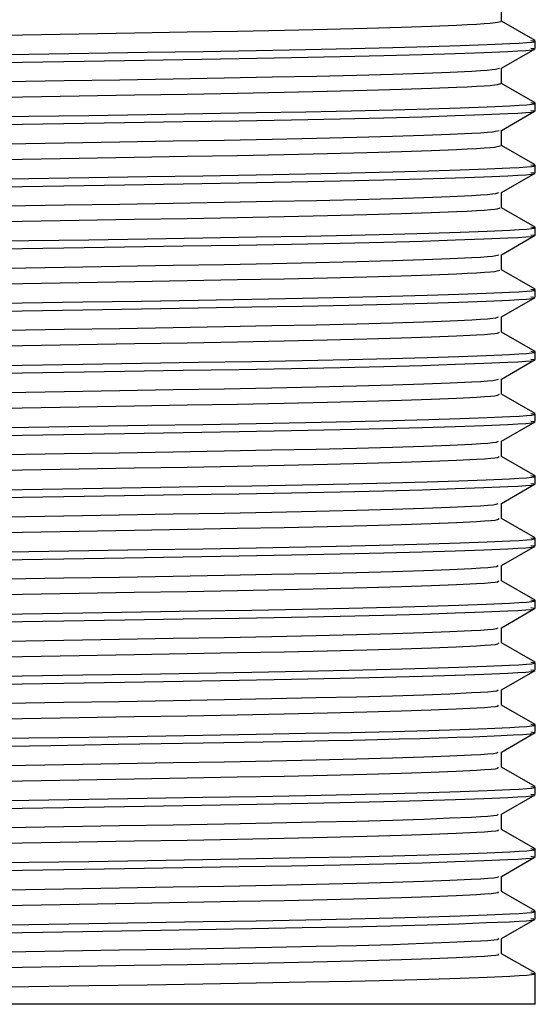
# Model space of a CAD drawing. Header units: millimetres. Extents: x 262469 to 275208, y -32539 to 9411.
# Tile 119 of 256: x 268034 to 268039, y -14138 to -14129. Entities that reach past the tile are written whole.
import ezdxf

# ---------------------------------------------------------------- set-up
doc = ezdxf.new("R2010")
doc.units = ezdxf.units.MM
doc.header["$LTSCALE"] = 100
doc.layers.add('$ IE_TELETECHNIKA', color=5, linetype='Continuous', lineweight=30)

msp = doc.modelspace()

# ---------------------------------------------------------------- linework, layer by layer
at = {"layer": '$ IE_TELETECHNIKA', "color": 7, "linetype": 'Continuous'}
for p, q in [((268038.4594, -14128.931), (268038.4594, -14128.7892)), ((268038.7669, -14129.1075), (268038.4594, -14128.9299)), ((268038.7687, -14129.1808), (268038.7687, -14129.1094)), ((268038.4574, -14129.3618), (268038.7668, -14129.1831)), ((268038.4594, -14129.5024), (268038.4594, -14129.3606)), ((268038.7669, -14129.6789), (268038.4594, -14129.5013)), ((268038.7687, -14129.7522), (268038.7687, -14129.6808)), ((268038.4574, -14129.9332), (268038.7668, -14129.7545)), ((268038.4594, -14130.0738), (268038.4594, -14129.932)), ((268038.7669, -14130.2503), (268038.4594, -14130.0727)), ((268038.4574, -14130.5046), (268038.7668, -14130.3259)), ((268038.7687, -14130.3236), (268038.7687, -14130.2522)), ((268038.4594, -14130.6452), (268038.4594, -14130.5034)), ((268038.7669, -14130.8217), (268038.4594, -14130.6441)), ((268038.7687, -14130.895), (268038.7687, -14130.8236)), ((268038.4574, -14131.076), (268038.7668, -14130.8973)), ((268038.4594, -14131.2166), (268038.4594, -14131.0748)), ((268038.7669, -14131.3931), (268038.4594, -14131.2155)), ((268038.7687, -14131.4665), (268038.7687, -14131.395)), ((268038.4574, -14131.6474), (268038.7668, -14131.4687)), ((268038.4594, -14131.788), (268038.4594, -14131.6463)), ((268038.7669, -14131.9645), (268038.4594, -14131.7869)), ((268038.4574, -14132.2188), (268038.7668, -14132.0401)), ((268038.7687, -14132.0379), (268038.7687, -14131.9664)), ((268038.4594, -14132.3594), (268038.4594, -14132.2177)), ((268038.7669, -14132.5359), (268038.4594, -14132.3583)), ((268038.7687, -14132.6093), (268038.7687, -14132.5378)), ((268038.4574, -14132.7902), (268038.7668, -14132.6115)), ((268038.4594, -14132.9308), (268038.4594, -14132.7891)), ((268038.7669, -14133.1074), (268038.4594, -14132.9298)), ((268038.7687, -14133.1807), (268038.7687, -14133.1092)), ((268038.4574, -14133.3616), (268038.7668, -14133.1829)), ((268038.4594, -14133.5023), (268038.4594, -14133.3605)), ((268038.7669, -14133.6788), (268038.4594, -14133.5012)), ((268038.7687, -14133.7521), (268038.7687, -14133.6807)), ((268038.4574, -14133.933), (268038.7668, -14133.7543)), ((268038.4594, -14134.0737), (268038.4594, -14133.9319)), ((268038.7669, -14134.2502), (268038.4594, -14134.0726)), ((268038.7687, -14134.3235), (268038.7687, -14134.2521)), ((268038.4574, -14134.5045), (268038.7668, -14134.3258)), ((268038.4594, -14134.6451), (268038.4594, -14134.5033)), ((268038.7669, -14134.8216), (268038.4594, -14134.644)), ((268038.7687, -14134.8949), (268038.7687, -14134.8235)), ((268038.4574, -14135.0759), (268038.7668, -14134.8972)), ((268038.4594, -14135.2165), (268038.4594, -14135.0747)), ((268038.7669, -14135.393), (268038.4594, -14135.2154)), ((268038.7687, -14135.4663), (268038.7687, -14135.3949)), ((268038.4574, -14135.6473), (268038.7668, -14135.4686)), ((268038.4594, -14135.7879), (268038.4594, -14135.6461)), ((268038.7669, -14135.9644), (268038.4594, -14135.7868)), ((268038.7687, -14136.0377), (268038.7687, -14135.9663)), ((268038.4574, -14136.2187), (268038.7668, -14136.04)), ((268038.4594, -14136.3593), (268038.4594, -14136.2175)), ((268038.7669, -14136.5358), (268038.4594, -14136.3582)), ((268038.7687, -14136.6092), (268038.7687, -14136.5377)), ((268038.4574, -14136.7901), (268038.7668, -14136.6114)), ((268038.4594, -14136.9307), (268038.4594, -14136.789)), ((268038.7669, -14137.1072), (268038.4594, -14136.9296)), ((268038.7687, -14137.1806), (268038.7687, -14137.1091)), ((268038.4574, -14137.3615), (268038.7668, -14137.1828)), ((268038.4594, -14137.5021), (268038.4594, -14137.3604)), ((268038.7669, -14137.6786), (268038.4594, -14137.501)), ((268038.7687, -14137.9664), (268038.7687, -14137.6805)), ((268038.7687, -14137.9664), (268027.0525, -14137.9664))]:
    msp.add_line(p, q, dxfattribs=at)
for points in [[(268032.9838, -14129.0726), (268034.056, -14129.0541), (268034.5783, -14129.0452), (268035.0848, -14129.0366), (268035.5707, -14129.0282), (268036.0314, -14129.0199), (268036.4626, -14129.0114), (268036.8603, -14129.0026), (268037.2205, -14128.9936), (268037.5391, -14128.9843), (268037.8142, -14128.9751), (268038.0453, -14128.9658), (268038.1434, -14128.9612), (268038.2284, -14128.9567), (268038.2989, -14128.9522), (268038.3537, -14128.9478), (268038.4203, -14128.9393), (268038.4549, -14128.931)], [(268032.9834, -14129.2512), (268034.116, -14129.2327), (268034.6675, -14129.2239), (268035.202, -14129.2154), (268035.7152, -14129.207), (268036.2026, -14129.1986), (268036.6595, -14129.19), (268037.0802, -14129.1812), (268037.4586, -14129.1722), (268037.7904, -14129.1629), (268038.078, -14129.1537), (268038.3256, -14129.1444), (268038.5355, -14129.1354), (268038.6213, -14129.1309), (268038.6898, -14129.1265), (268038.7374, -14129.1222), (268038.7606, -14129.1179), (268038.7559, -14129.1136), (268038.7278, -14129.1094)], [(268033.8596, -14129.3083), (268034.4351, -14129.299), (268034.9948, -14129.2901), (268035.5335, -14129.2814), (268036.0464, -14129.2728), (268036.5287, -14129.264), (268036.9741, -14129.255), (268037.3761, -14129.2457), (268037.729, -14129.2362), (268038.0339, -14129.2266), (268038.2954, -14129.217), (268038.5169, -14129.2077), (268038.6084, -14129.2031), (268038.682, -14129.1985), (268038.7338, -14129.194), (268038.7599, -14129.1896), (268038.7565, -14129.1852), (268038.7278, -14129.1808)], [(268033.9134, -14129.4852), (268034.4392, -14129.4761), (268034.9505, -14129.4674), (268035.4425, -14129.459), (268035.9104, -14129.4507), (268036.3499, -14129.4423), (268036.7571, -14129.4336), (268037.1279, -14129.4246), (268037.4579, -14129.4154), (268037.7443, -14129.4061), (268037.9875, -14129.3969), (268038.1857, -14129.3877), (268038.2645, -14129.3832), (268038.3276, -14129.3787), (268038.3734, -14129.3744), (268038.4038, -14129.3701), (268038.4386, -14129.3618)], [(268032.983, -14129.644), (268034.0553, -14129.6256), (268034.5777, -14129.6166), (268035.0843, -14129.608), (268035.5703, -14129.5996), (268036.031, -14129.5913), (268036.4622, -14129.5828), (268036.8601, -14129.5741), (268037.2203, -14129.565), (268037.539, -14129.5558), (268037.814, -14129.5465), (268038.045, -14129.5372), (268038.1433, -14129.5326), (268038.2285, -14129.5281), (268038.2993, -14129.5236), (268038.3544, -14129.5192), (268038.3934, -14129.5149), (268038.4199, -14129.5107), (268038.4517, -14129.5024)], [(268032.9832, -14129.8226), (268034.1158, -14129.8041), (268034.6673, -14129.7953), (268035.2018, -14129.7868), (268035.715, -14129.7784), (268036.2024, -14129.77), (268036.6594, -14129.7614), (268037.0801, -14129.7526), (268037.4586, -14129.7436), (268037.7904, -14129.7343), (268038.0779, -14129.7251), (268038.3256, -14129.7158), (268038.5355, -14129.7068), (268038.6213, -14129.7023), (268038.6898, -14129.6979), (268038.7374, -14129.6936), (268038.7606, -14129.6893), (268038.7559, -14129.685), (268038.7278, -14129.6808)], [(268033.8596, -14129.8797), (268034.4351, -14129.8704), (268034.9948, -14129.8615), (268035.5335, -14129.8528), (268036.0465, -14129.8442), (268036.5287, -14129.8354), (268036.9741, -14129.8263), (268037.3762, -14129.8171), (268037.729, -14129.8076), (268038.0339, -14129.798), (268038.2954, -14129.7885), (268038.5169, -14129.7791), (268038.6084, -14129.7745), (268038.682, -14129.7699), (268038.7338, -14129.7654), (268038.7599, -14129.761), (268038.7565, -14129.7566), (268038.7278, -14129.7522)], [(268033.9132, -14130.0566), (268034.439, -14130.0476), (268034.9503, -14130.0388), (268035.4423, -14130.0304), (268035.9102, -14130.0221), (268036.3497, -14130.0137), (268036.7569, -14130.005), (268037.1278, -14129.996), (268037.4578, -14129.9868), (268037.7441, -14129.9775), (268037.9872, -14129.9683), (268038.1856, -14129.9591), (268038.2648, -14129.9546), (268038.3283, -14129.9501), (268038.3743, -14129.9458), (268038.4042, -14129.9415), (268038.4364, -14129.9332)], [(268032.9826, -14130.2154), (268034.055, -14130.197), (268034.5774, -14130.1881), (268035.084, -14130.1794), (268035.5701, -14130.171), (268036.0308, -14130.1627), (268036.4621, -14130.1543), (268036.86, -14130.1455), (268037.2203, -14130.1364), (268037.539, -14130.1271), (268037.8138, -14130.1179), (268038.0448, -14130.1086), (268038.1432, -14130.1041), (268038.2287, -14130.0995), (268038.2998, -14130.095), (268038.3551, -14130.0906), (268038.394, -14130.0863), (268038.4196, -14130.0821), (268038.4487, -14130.0738)], [(268032.9831, -14130.394), (268034.1157, -14130.3755), (268034.6672, -14130.3667), (268035.2018, -14130.3582), (268035.715, -14130.3498), (268036.2024, -14130.3414), (268036.6594, -14130.3328), (268037.0801, -14130.324), (268037.4586, -14130.315), (268037.7904, -14130.3058), (268038.0779, -14130.2965), (268038.3256, -14130.2873), (268038.5355, -14130.2782), (268038.6213, -14130.2737), (268038.6898, -14130.2693), (268038.7374, -14130.265), (268038.7606, -14130.2607), (268038.7559, -14130.2564), (268038.7278, -14130.2522)], [(268033.8596, -14130.4511), (268034.4351, -14130.4418), (268034.9948, -14130.4329), (268035.5335, -14130.4242), (268036.0465, -14130.4156), (268036.5287, -14130.4068), (268036.9741, -14130.3978), (268037.3762, -14130.3885), (268037.729, -14130.379), (268038.0339, -14130.3694), (268038.2954, -14130.3599), (268038.5169, -14130.3505), (268038.6084, -14130.3459), (268038.682, -14130.3414), (268038.7338, -14130.3369), (268038.7599, -14130.3324), (268038.7565, -14130.328), (268038.7278, -14130.3236)], [(268033.913, -14130.628), (268034.4388, -14130.6189), (268034.9501, -14130.6102), (268035.4421, -14130.6018), (268035.9099, -14130.5935), (268036.3495, -14130.5851), (268036.7567, -14130.5764), (268037.1276, -14130.5674), (268037.4577, -14130.5582), (268037.744, -14130.5489), (268037.9868, -14130.5397), (268038.1855, -14130.5305), (268038.2651, -14130.526), (268038.329, -14130.5215), (268038.3753, -14130.5172), (268038.4048, -14130.513), (268038.4345, -14130.5047)], [(268032.9816, -14130.7868), (268034.0542, -14130.7684), (268034.5767, -14130.7594), (268035.0834, -14130.7508), (268035.5695, -14130.7425), (268036.0303, -14130.7341), (268036.4617, -14130.7257), (268036.8597, -14130.7169), (268037.2201, -14130.7078), (268037.5389, -14130.6986), (268037.8136, -14130.6893), (268038.0445, -14130.6801), (268038.1431, -14130.6755), (268038.2288, -14130.6709), (268038.3002, -14130.6664), (268038.3558, -14130.662), (268038.3946, -14130.6577), (268038.4195, -14130.6535), (268038.4459, -14130.6453)], [(268032.9831, -14130.9654), (268034.1157, -14130.947), (268034.6673, -14130.9381), (268035.2018, -14130.9296), (268035.715, -14130.9212), (268036.2024, -14130.9128), (268036.6594, -14130.9042), (268037.0801, -14130.8954), (268037.4586, -14130.8864), (268037.7904, -14130.8772), (268038.0779, -14130.8679), (268038.3256, -14130.8587), (268038.5355, -14130.8496), (268038.6213, -14130.8452), (268038.6898, -14130.8408), (268038.7374, -14130.8364), (268038.7606, -14130.8321), (268038.7559, -14130.8278), (268038.7278, -14130.8236)], [(268033.8596, -14131.0225), (268034.4351, -14131.0132), (268034.9948, -14131.0043), (268035.5335, -14130.9956), (268036.0465, -14130.987), (268036.5287, -14130.9782), (268036.9741, -14130.9692), (268037.3762, -14130.9599), (268037.729, -14130.9504), (268038.0339, -14130.9408), (268038.2954, -14130.9313), (268038.5169, -14130.9219), (268038.6084, -14130.9173), (268038.682, -14130.9127), (268038.7338, -14130.9083), (268038.7599, -14130.9038), (268038.7565, -14130.8994), (268038.7278, -14130.895)], [(268033.9128, -14131.1994), (268034.4386, -14131.1904), (268034.9499, -14131.1817), (268035.4418, -14131.1733), (268035.9097, -14131.1649), (268036.3493, -14131.1565), (268036.7565, -14131.1478), (268037.1275, -14131.1388), (268037.4576, -14131.1296), (268037.7438, -14131.1204), (268037.9864, -14131.1111), (268038.1853, -14131.1019), (268038.2653, -14131.0974), (268038.3296, -14131.0929), (268038.3764, -14131.0886), (268038.4055, -14131.0844), (268038.4328, -14131.0761)], [(268032.9836, -14131.3582), (268034.0559, -14131.3398), (268034.5783, -14131.3308), (268035.0848, -14131.3222), (268035.5707, -14131.3139), (268036.0314, -14131.3055), (268036.4625, -14131.2971), (268036.8603, -14131.2883), (268037.2207, -14131.2792), (268037.5393, -14131.27), (268037.8139, -14131.2607), (268038.0445, -14131.2515), (268038.1431, -14131.2469), (268038.229, -14131.2423), (268038.3007, -14131.2378), (268038.3566, -14131.2334), (268038.3954, -14131.2291), (268038.4196, -14131.2249), (268038.4433, -14131.2167)], [(268032.9099, -14131.538), (268034.053, -14131.5194), (268034.6105, -14131.5104), (268035.1512, -14131.5018), (268035.6707, -14131.4934), (268036.1644, -14131.4849), (268036.6276, -14131.4763), (268037.0543, -14131.4674), (268037.4385, -14131.4583), (268037.7754, -14131.449), (268038.0672, -14131.4397), (268038.3183, -14131.4304), (268038.531, -14131.4212), (268038.6182, -14131.4167), (268038.6879, -14131.4123), (268038.7365, -14131.4079), (268038.7605, -14131.4036), (268038.7561, -14131.3993), (268038.7278, -14131.395)], [(268032.9099, -14131.6094), (268034.053, -14131.5908), (268034.6105, -14131.5819), (268035.1512, -14131.5732), (268035.6707, -14131.5648), (268036.1644, -14131.5563), (268036.6276, -14131.5477), (268037.0543, -14131.5388), (268037.4385, -14131.5298), (268037.7754, -14131.5205), (268038.0672, -14131.5111), (268038.3183, -14131.5018), (268038.531, -14131.4927), (268038.6182, -14131.4881), (268038.6879, -14131.4837), (268038.7365, -14131.4793), (268038.7605, -14131.475), (268038.7561, -14131.4707), (268038.7278, -14131.4665)], [(268033.9126, -14131.7708), (268034.4384, -14131.7618), (268034.9497, -14131.7531), (268035.4416, -14131.7447), (268035.9095, -14131.7364), (268036.3491, -14131.7279), (268036.7563, -14131.7193), (268037.1273, -14131.7102), (268037.4576, -14131.701), (268037.7436, -14131.6918), (268037.986, -14131.6825), (268038.1851, -14131.6733), (268038.2654, -14131.6688), (268038.3302, -14131.6644), (268038.3775, -14131.66), (268038.4064, -14131.6558), (268038.4313, -14131.6475)], [(268032.9829, -14131.9296), (268034.0553, -14131.9112), (268034.5777, -14131.9023), (268035.0843, -14131.8937), (268035.5703, -14131.8853), (268036.031, -14131.877), (268036.4622, -14131.8685), (268036.8601, -14131.8597), (268037.2205, -14131.8506), (268037.5393, -14131.8414), (268037.8137, -14131.8321), (268038.0442, -14131.8229), (268038.2291, -14131.8138), (268038.3011, -14131.8093), (268038.3574, -14131.8048), (268038.3963, -14131.8005), (268038.4198, -14131.7963), (268038.441, -14131.7881)], [(268032.9099, -14132.1094), (268034.053, -14132.0908), (268034.6105, -14132.0818), (268035.1512, -14132.0732), (268035.6707, -14132.0648), (268036.1644, -14132.0563), (268036.6276, -14132.0477), (268037.0543, -14132.0388), (268037.4385, -14132.0297), (268037.7754, -14132.0205), (268038.0672, -14132.0111), (268038.3183, -14132.0018), (268038.531, -14131.9926), (268038.6182, -14131.9881), (268038.6879, -14131.9837), (268038.7365, -14131.9793), (268038.7605, -14131.975), (268038.7561, -14131.9707), (268038.7278, -14131.9664)], [(268033.8596, -14132.1654), (268034.4351, -14132.1561), (268034.9948, -14132.1471), (268035.5335, -14132.1385), (268036.0464, -14132.1298), (268036.5287, -14132.121), (268036.9741, -14132.112), (268037.3762, -14132.1027), (268037.729, -14132.0932), (268038.0339, -14132.0837), (268038.2954, -14132.0741), (268038.5169, -14132.0647), (268038.6084, -14132.0601), (268038.682, -14132.0556), (268038.7338, -14132.0511), (268038.7599, -14132.0466), (268038.7565, -14132.0422), (268038.7278, -14132.0379)], [(268033.9124, -14132.3422), (268034.4382, -14132.3332), (268034.9495, -14132.3245), (268035.4414, -14132.3161), (268035.9094, -14132.3078), (268036.3489, -14132.2994), (268036.7561, -14132.2907), (268037.1271, -14132.2817), (268037.4575, -14132.2724), (268037.7435, -14132.2632), (268037.9857, -14132.254), (268038.1848, -14132.2448), (268038.2655, -14132.2402), (268038.3308, -14132.2358), (268038.3786, -14132.2314), (268038.4075, -14132.2272), (268038.4301, -14132.2189)], [(268032.9823, -14132.5011), (268034.0547, -14132.4826), (268034.5772, -14132.4737), (268035.0839, -14132.4651), (268035.5699, -14132.4567), (268036.0307, -14132.4484), (268036.462, -14132.4399), (268036.8599, -14132.4311), (268037.2204, -14132.422), (268037.5392, -14132.4128), (268037.8136, -14132.4035), (268038.0439, -14132.3943), (268038.2291, -14132.3851), (268038.3015, -14132.3807), (268038.3581, -14132.3763), (268038.3972, -14132.3719), (268038.4202, -14132.3677), (268038.4388, -14132.3595)], [(268032.9832, -14132.6797), (268034.1158, -14132.6612), (268034.6673, -14132.6523), (268035.2018, -14132.6438), (268035.715, -14132.6355), (268036.2024, -14132.6271), (268036.6594, -14132.6185), (268037.0801, -14132.6097), (268037.4586, -14132.6006), (268037.7904, -14132.5914), (268038.0779, -14132.5821), (268038.3256, -14132.5729), (268038.5355, -14132.5638), (268038.6213, -14132.5594), (268038.6898, -14132.555), (268038.7374, -14132.5507), (268038.7606, -14132.5463), (268038.7559, -14132.5421), (268038.7278, -14132.5378)], [(268033.8596, -14132.7367), (268034.4351, -14132.7275), (268034.9948, -14132.7185), (268035.5335, -14132.7099), (268036.0465, -14132.7012), (268036.5287, -14132.6924), (268036.9741, -14132.6834), (268037.3762, -14132.6742), (268037.729, -14132.6647), (268038.0339, -14132.6551), (268038.2954, -14132.6455), (268038.5169, -14132.6361), (268038.6084, -14132.6315), (268038.682, -14132.627), (268038.7338, -14132.6225), (268038.7599, -14132.618), (268038.7565, -14132.6136), (268038.7278, -14132.6093)], [(268033.9122, -14132.9136), (268034.438, -14132.9046), (268034.9493, -14132.8959), (268035.4413, -14132.8875), (268035.9092, -14132.8792), (268036.3487, -14132.8708), (268036.7559, -14132.8621), (268037.127, -14132.8531), (268037.4574, -14132.8439), (268037.7434, -14132.8346), (268037.9853, -14132.8254), (268038.1845, -14132.8162), (268038.2656, -14132.8116), (268038.3314, -14132.8072), (268038.3796, -14132.8028), (268038.4086, -14132.7986), (268038.429, -14132.7903)], [(268032.9815, -14133.0725), (268034.0541, -14133.0541), (268034.5767, -14133.0451), (268035.0834, -14133.0365), (268035.5695, -14133.0282), (268036.0303, -14133.0198), (268036.4616, -14133.0113), (268036.8596, -14133.0025), (268037.2202, -14132.9935), (268037.5391, -14132.9842), (268037.8134, -14132.975), (268038.0436, -14132.9657), (268038.229, -14132.9566), (268038.3018, -14132.9521), (268038.3588, -14132.9477), (268038.3983, -14132.9433), (268038.4208, -14132.9391), (268038.4368, -14132.9309)], [(268032.9099, -14133.2523), (268034.053, -14133.2336), (268034.6105, -14133.2246), (268035.1512, -14133.216), (268035.6707, -14133.2076), (268036.1644, -14133.1992), (268036.6276, -14133.1905), (268037.0543, -14133.1816), (268037.4385, -14133.1725), (268037.7754, -14133.1633), (268038.0672, -14133.1539), (268038.3183, -14133.1446), (268038.531, -14133.1355), (268038.6182, -14133.131), (268038.6879, -14133.1265), (268038.7365, -14133.1222), (268038.7605, -14133.1178), (268038.7561, -14133.1135), (268038.7278, -14133.1092)], [(268033.8596, -14133.3082), (268034.4351, -14133.2989), (268034.9948, -14133.29), (268035.5335, -14133.2813), (268036.0464, -14133.2726), (268036.5287, -14133.2638), (268036.9741, -14133.2548), (268037.3761, -14133.2456), (268037.729, -14133.2361), (268038.0339, -14133.2265), (268038.2954, -14133.2169), (268038.5169, -14133.2075), (268038.6084, -14133.2029), (268038.682, -14133.1984), (268038.7338, -14133.1939), (268038.7599, -14133.1894), (268038.7565, -14133.185), (268038.7278, -14133.1807)], [(268033.912, -14133.4851), (268034.4378, -14133.476), (268034.9491, -14133.4673), (268035.4411, -14133.459), (268035.909, -14133.4507), (268036.3485, -14133.4422), (268036.7557, -14133.4335), (268037.1268, -14133.4245), (268037.4574, -14133.4153), (268037.7433, -14133.406), (268037.9849, -14133.3968), (268038.1841, -14133.3876), (268038.2656, -14133.3831), (268038.3319, -14133.3786), (268038.3807, -14133.3742), (268038.4099, -14133.37), (268038.4282, -14133.3617)], [(268032.9808, -14133.6439), (268034.0534, -14133.6255), (268034.576, -14133.6165), (268035.0828, -14133.6079), (268035.569, -14133.5996), (268036.0299, -14133.5912), (268036.4613, -14133.5827), (268036.8593, -14133.574), (268037.22, -14133.5649), (268037.539, -14133.5557), (268037.8133, -14133.5464), (268038.0432, -14133.5371), (268038.2289, -14133.528), (268038.302, -14133.5235), (268038.3595, -14133.5191), (268038.3993, -14133.5147), (268038.4215, -14133.5105), (268038.4351, -14133.5023)], [(268032.9831, -14133.8225), (268034.1157, -14133.804), (268034.6672, -14133.7952), (268035.2018, -14133.7866), (268035.715, -14133.7783), (268036.2024, -14133.7699), (268036.6594, -14133.7613), (268037.0801, -14133.7525), (268037.4586, -14133.7435), (268037.7904, -14133.7343), (268038.0779, -14133.725), (268038.3256, -14133.7157), (268038.5355, -14133.7067), (268038.6213, -14133.7022), (268038.6898, -14133.6978), (268038.7374, -14133.6934), (268038.7606, -14133.6891), (268038.7559, -14133.6849), (268038.7278, -14133.6807)], [(268033.8596, -14133.8796), (268034.4351, -14133.8703), (268034.9948, -14133.8614), (268035.5335, -14133.8527), (268036.0465, -14133.8441), (268036.5287, -14133.8353), (268036.9741, -14133.8262), (268037.3762, -14133.817), (268037.729, -14133.8075), (268038.0339, -14133.7979), (268038.2954, -14133.7883), (268038.5169, -14133.779), (268038.6084, -14133.7744), (268038.682, -14133.7698), (268038.7338, -14133.7653), (268038.7599, -14133.7609), (268038.7565, -14133.7565), (268038.7278, -14133.7521)], [(268033.9118, -14134.0565), (268034.4376, -14134.0474), (268034.9489, -14134.0387), (268035.4409, -14134.0304), (268035.9088, -14134.0221), (268036.3483, -14134.0136), (268036.7555, -14134.0049), (268037.1267, -14133.9959), (268037.4573, -14133.9867), (268037.7432, -14133.9774), (268037.9846, -14133.9682), (268038.1837, -14133.959), (268038.2655, -14133.9545), (268038.3324, -14133.95), (268038.3818, -14133.9456), (268038.4114, -14133.9414), (268038.4276, -14133.9331)], [(268032.9826, -14134.2153), (268034.055, -14134.1969), (268034.5775, -14134.1879), (268035.0841, -14134.1793), (268035.5701, -14134.171), (268036.0309, -14134.1627), (268036.462, -14134.1541), (268036.8599, -14134.1453), (268037.2205, -14134.1363), (268037.5395, -14134.127), (268037.8135, -14134.1178), (268038.0431, -14134.1085), (268038.2288, -14134.0994), (268038.3023, -14134.0949), (268038.3602, -14134.0905), (268038.4004, -14134.0862), (268038.4224, -14134.082), (268038.4336, -14134.0737)], [(268032.9099, -14134.3951), (268034.053, -14134.3764), (268034.6105, -14134.3675), (268035.1512, -14134.3589), (268035.6707, -14134.3504), (268036.1644, -14134.342), (268036.6276, -14134.3333), (268037.0543, -14134.3245), (268037.4385, -14134.3154), (268037.7754, -14134.3061), (268038.0672, -14134.2967), (268038.3183, -14134.2874), (268038.531, -14134.2783), (268038.6182, -14134.2738), (268038.6879, -14134.2694), (268038.7365, -14134.265), (268038.7605, -14134.2606), (268038.7561, -14134.2563), (268038.7278, -14134.2521)], [(268033.8596, -14134.451), (268034.4351, -14134.4417), (268034.9948, -14134.4328), (268035.5335, -14134.4241), (268036.0465, -14134.4155), (268036.5287, -14134.4067), (268036.9741, -14134.3977), (268037.3762, -14134.3884), (268037.729, -14134.3789), (268038.0339, -14134.3693), (268038.2954, -14134.3597), (268038.5169, -14134.3504), (268038.6084, -14134.3458), (268038.682, -14134.3412), (268038.7338, -14134.3367), (268038.7599, -14134.3323), (268038.7565, -14134.3279), (268038.7278, -14134.3235)], [(268033.9117, -14134.6279), (268034.4374, -14134.6188), (268034.9487, -14134.6101), (268035.4407, -14134.6018), (268035.9086, -14134.5935), (268036.3481, -14134.585), (268036.7553, -14134.5763), (268037.1265, -14134.5673), (268037.4572, -14134.5581), (268037.7431, -14134.5489), (268037.9843, -14134.5396), (268038.1832, -14134.5304), (268038.2654, -14134.5259), (268038.3328, -14134.5214), (268038.3828, -14134.517), (268038.4129, -14134.5128), (268038.4272, -14134.5045)], [(268032.9818, -14134.7867), (268034.0543, -14134.7683), (268034.5768, -14134.7593), (268035.0835, -14134.7507), (268035.5696, -14134.7424), (268036.0304, -14134.7341), (268036.4616, -14134.7255), (268036.8596, -14134.7168), (268037.2203, -14134.7077), (268037.5394, -14134.6985), (268037.8134, -14134.6892), (268038.0428, -14134.68), (268038.2286, -14134.6708), (268038.3025, -14134.6663), (268038.3608, -14134.6619), (268038.4015, -14134.6576), (268038.4235, -14134.6533), (268038.4323, -14134.6451)], [(268032.9099, -14134.9665), (268034.053, -14134.9478), (268034.6105, -14134.9389), (268035.1512, -14134.9303), (268035.6707, -14134.9218), (268036.1644, -14134.9134), (268036.6276, -14134.9047), (268037.0543, -14134.8959), (268037.4385, -14134.8868), (268037.7754, -14134.8775), (268038.0672, -14134.8681), (268038.3183, -14134.8588), (268038.531, -14134.8497), (268038.6182, -14134.8452), (268038.6879, -14134.8408), (268038.7365, -14134.8364), (268038.7605, -14134.832), (268038.7561, -14134.8277), (268038.7278, -14134.8235)], [(268033.8596, -14135.0224), (268034.4351, -14135.0131), (268034.9948, -14135.0042), (268035.5335, -14134.9955), (268036.0465, -14134.9869), (268036.5287, -14134.9781), (268036.9741, -14134.969), (268037.3762, -14134.9598), (268037.729, -14134.9503), (268038.0339, -14134.9407), (268038.2954, -14134.9312), (268038.5169, -14134.9218), (268038.6084, -14134.9172), (268038.682, -14134.9126), (268038.7338, -14134.9081), (268038.7599, -14134.9037), (268038.7565, -14134.8993), (268038.7278, -14134.8949)], [(268033.9115, -14135.1993), (268034.4373, -14135.1902), (268034.9486, -14135.1815), (268035.4405, -14135.1732), (268035.9085, -14135.1649), (268036.3479, -14135.1565), (268036.7551, -14135.1477), (268037.1264, -14135.1387), (268037.4572, -14135.1295), (268037.7431, -14135.1203), (268037.984, -14135.111), (268038.1827, -14135.1018), (268038.2652, -14135.0973), (268038.3332, -14135.0929), (268038.3838, -14135.0885), (268038.4144, -14135.0842), (268038.427, -14135.0759)], [(268032.9813, -14135.3581), (268034.0539, -14135.3397), (268034.5764, -14135.3307), (268035.0832, -14135.3221), (268035.5693, -14135.3138), (268036.0301, -14135.3055), (268036.4614, -14135.297), (268036.8594, -14135.2881), (268037.2201, -14135.2791), (268037.5393, -14135.2699), (268037.8133, -14135.2606), (268038.0425, -14135.2514), (268038.2284, -14135.2422), (268038.3026, -14135.2377), (268038.3614, -14135.2333), (268038.4026, -14135.229), (268038.4246, -14135.2248), (268038.4312, -14135.2165)], [(268032.9832, -14135.5367), (268034.1158, -14135.5182), (268034.6673, -14135.5094), (268035.2018, -14135.5009), (268035.715, -14135.4925), (268036.2024, -14135.4841), (268036.6594, -14135.4755), (268037.0801, -14135.4667), (268037.4586, -14135.4577), (268037.7904, -14135.4485), (268038.0779, -14135.4392), (268038.3256, -14135.43), (268038.5355, -14135.4209), (268038.6213, -14135.4164), (268038.6898, -14135.412), (268038.7374, -14135.4077), (268038.7606, -14135.4034), (268038.7559, -14135.3991), (268038.7278, -14135.3949)], [(268031.7459, -14135.6283), (268034.3179, -14135.5864), (268034.9369, -14135.5765), (268035.5311, -14135.567), (268036.0941, -14135.5575), (268036.6192, -14135.5477), (268036.865, -14135.5428), (268037.0982, -14135.5377), (268037.3177, -14135.5326), (268037.5223, -14135.5274), (268037.7117, -14135.5222), (268037.8864, -14135.5169), (268038.0473, -14135.5117), (268038.1952, -14135.5064), (268038.4548, -14135.496), (268038.5644, -14135.4909), (268038.6548, -14135.4859), (268038.7207, -14135.4809), (268038.7569, -14135.476), (268038.7583, -14135.4711), (268038.7278, -14135.4663)], [(268033.9114, -14135.7707), (268034.4371, -14135.7617), (268034.9484, -14135.7529), (268035.4404, -14135.7446), (268035.9083, -14135.7363), (268036.3478, -14135.7279), (268036.755, -14135.7191), (268037.1262, -14135.7101), (268037.4571, -14135.7009), (268037.7431, -14135.6917), (268037.9837, -14135.6824), (268038.1822, -14135.6733), (268038.2649, -14135.6687), (268038.3335, -14135.6643), (268038.3848, -14135.6599), (268038.4161, -14135.6556), (268038.4271, -14135.6473)], [(268032.9802, -14135.9296), (268034.053, -14135.9111), (268034.5756, -14135.9021), (268035.0824, -14135.8935), (268035.5686, -14135.8852), (268036.0296, -14135.8769), (268036.4609, -14135.8684), (268036.859, -14135.8596), (268037.2198, -14135.8505), (268037.5392, -14135.8413), (268037.8132, -14135.832), (268038.0421, -14135.8228), (268038.228, -14135.8136), (268038.3026, -14135.8091), (268038.362, -14135.8047), (268038.4037, -14135.8004), (268038.4259, -14135.7962), (268038.4303, -14135.7879)], [(268032.9832, -14136.1081), (268034.1158, -14136.0897), (268034.6673, -14136.0808), (268035.2019, -14136.0723), (268035.715, -14136.0639), (268036.2025, -14136.0555), (268036.6594, -14136.0469), (268037.0801, -14136.0381), (268037.4586, -14136.0291), (268037.7904, -14136.0199), (268038.078, -14136.0106), (268038.3256, -14136.0014), (268038.5355, -14135.9923), (268038.6213, -14135.9879), (268038.6898, -14135.9835), (268038.7374, -14135.9791), (268038.7606, -14135.9748), (268038.7559, -14135.9705), (268038.7278, -14135.9663)], [(268033.8596, -14136.1652), (268034.4351, -14136.1559), (268034.9948, -14136.147), (268035.5335, -14136.1383), (268036.0464, -14136.1297), (268036.5287, -14136.1209), (268036.9741, -14136.1119), (268037.3762, -14136.1026), (268037.729, -14136.0931), (268038.0339, -14136.0835), (268038.2954, -14136.074), (268038.5169, -14136.0646), (268038.6084, -14136.06), (268038.682, -14136.0554), (268038.7338, -14136.051), (268038.7599, -14136.0465), (268038.7565, -14136.0421), (268038.7278, -14136.0377)], [(268033.9112, -14136.3421), (268034.437, -14136.3331), (268034.9483, -14136.3243), (268035.4402, -14136.316), (268035.9082, -14136.3078), (268036.3476, -14136.2993), (268036.7548, -14136.2905), (268037.126, -14136.2815), (268037.457, -14136.2724), (268037.7431, -14136.2631), (268037.9834, -14136.2538), (268038.1816, -14136.2447), (268038.2646, -14136.2401), (268038.3337, -14136.2357), (268038.3857, -14136.2313), (268038.4177, -14136.227), (268038.4273, -14136.2188)], [(268032.9821, -14136.5009), (268034.0545, -14136.4825), (268034.577, -14136.4735), (268035.0837, -14136.4649), (268035.5697, -14136.4566), (268036.0305, -14136.4483), (268036.4617, -14136.4398), (268036.8596, -14136.431), (268037.2203, -14136.4219), (268037.5396, -14136.4127), (268037.8135, -14136.4034), (268038.0421, -14136.3942), (268038.2278, -14136.3851), (268038.3027, -14136.3806), (268038.3626, -14136.3761), (268038.4049, -14136.3718), (268038.4273, -14136.3676), (268038.4297, -14136.3593)], [(268032.9832, -14136.6795), (268034.1159, -14136.661), (268034.6673, -14136.6522), (268035.2019, -14136.6437), (268035.715, -14136.6353), (268036.2025, -14136.6269), (268036.6594, -14136.6183), (268037.0801, -14136.6095), (268037.4586, -14136.6005), (268037.7904, -14136.5913), (268038.078, -14136.582), (268038.3256, -14136.5728), (268038.5355, -14136.5637), (268038.6213, -14136.5593), (268038.6898, -14136.5549), (268038.7374, -14136.5505), (268038.7606, -14136.5462), (268038.7559, -14136.5419), (268038.7278, -14136.5377)], [(268033.8596, -14136.7366), (268034.4351, -14136.7274), (268034.9948, -14136.7184), (268035.5335, -14136.7098), (268036.0465, -14136.7011), (268036.5287, -14136.6923), (268036.9741, -14136.6833), (268037.3762, -14136.674), (268037.729, -14136.6646), (268038.0339, -14136.655), (268038.2954, -14136.6454), (268038.5169, -14136.636), (268038.6084, -14136.6314), (268038.682, -14136.6268), (268038.7338, -14136.6223), (268038.7599, -14136.6179), (268038.7565, -14136.6135), (268038.7278, -14136.6092)], [(268033.9111, -14136.9136), (268034.4368, -14136.9045), (268034.9481, -14136.8958), (268035.4401, -14136.8874), (268035.908, -14136.8792), (268036.3475, -14136.8707), (268036.7546, -14136.862), (268037.1259, -14136.853), (268037.457, -14136.8438), (268037.7431, -14136.8345), (268037.9831, -14136.8253), (268038.181, -14136.8161), (268038.2642, -14136.8116), (268038.3338, -14136.8071), (268038.3866, -14136.8027), (268038.4194, -14136.7984), (268038.4302, -14136.7942), (268038.4278, -14136.7902)], [(268032.9815, -14137.0724), (268034.054, -14137.0539), (268034.5765, -14137.0449), (268035.0832, -14137.0363), (268035.5693, -14137.0281), (268036.0302, -14137.0198), (268036.4614, -14137.0112), (268036.8593, -14137.0024), (268037.2201, -14136.9933), (268037.5396, -14136.9841), (268037.8134, -14136.9748), (268038.0418, -14136.9656), (268038.2274, -14136.9565), (268038.3026, -14136.952), (268038.363, -14136.9475), (268038.4059, -14136.9432), (268038.4288, -14136.939), (268038.4292, -14136.9307)], [(268032.9834, -14137.2509), (268034.116, -14137.2325), (268034.6675, -14137.2236), (268035.202, -14137.2151), (268035.7152, -14137.2067), (268036.2026, -14137.1983), (268036.6595, -14137.1897), (268037.0802, -14137.1809), (268037.4586, -14137.1719), (268037.7904, -14137.1627), (268038.078, -14137.1534), (268038.3256, -14137.1442), (268038.5355, -14137.1351), (268038.6213, -14137.1307), (268038.6898, -14137.1262), (268038.7374, -14137.1219), (268038.7606, -14137.1176), (268038.7559, -14137.1133), (268038.7278, -14137.1091)], [(268032.9099, -14137.3236), (268034.053, -14137.3049), (268034.6105, -14137.296), (268035.1512, -14137.2873), (268035.6707, -14137.2789), (268036.1644, -14137.2705), (268036.6276, -14137.2618), (268037.0543, -14137.2529), (268037.4385, -14137.2439), (268037.7754, -14137.2346), (268038.0672, -14137.2252), (268038.3183, -14137.2159), (268038.531, -14137.2068), (268038.6182, -14137.2023), (268038.6879, -14137.1979), (268038.7365, -14137.1935), (268038.7605, -14137.1891), (268038.7561, -14137.1848), (268038.7278, -14137.1806)], [(268033.9112, -14137.485), (268034.4369, -14137.4759), (268034.9482, -14137.4672), (268035.4401, -14137.4588), (268035.9081, -14137.4506), (268036.3475, -14137.4421), (268036.7545, -14137.4334), (268037.1258, -14137.4244), (268037.457, -14137.4152), (268037.7432, -14137.4059), (268037.9829, -14137.3967), (268038.1804, -14137.3875), (268038.2637, -14137.383), (268038.3339, -14137.3785), (268038.3874, -14137.3741), (268038.421, -14137.3698), (268038.4321, -14137.3657), (268038.4285, -14137.3616)], [(268032.9806, -14137.6438), (268034.0533, -14137.6253), (268034.5759, -14137.6164), (268035.0827, -14137.6077), (268035.5688, -14137.5995), (268036.0298, -14137.5912), (268036.461, -14137.5827), (268036.859, -14137.5738), (268037.2199, -14137.5647), (268037.5395, -14137.5555), (268037.8134, -14137.5462), (268038.0415, -14137.537), (268038.2269, -14137.5279), (268038.3025, -14137.5234), (268038.3634, -14137.519), (268038.407, -14137.5146), (268038.4304, -14137.5104), (268038.429, -14137.5021)], [(268032.9832, -14137.8224), (268034.1158, -14137.8039), (268034.6673, -14137.795), (268035.2018, -14137.7865), (268035.715, -14137.7782), (268036.2024, -14137.7698), (268036.6594, -14137.7612), (268037.0801, -14137.7524), (268037.4586, -14137.7433), (268037.7904, -14137.7341), (268038.078, -14137.7248), (268038.3256, -14137.7156), (268038.5355, -14137.7065), (268038.6213, -14137.7021), (268038.6898, -14137.6977), (268038.7374, -14137.6934), (268038.7606, -14137.689), (268038.7559, -14137.6848), (268038.7278, -14137.6805)]]:
    msp.add_lwpolyline(points, dxfattribs=at)

doc.saveas('drawing.dxf')
